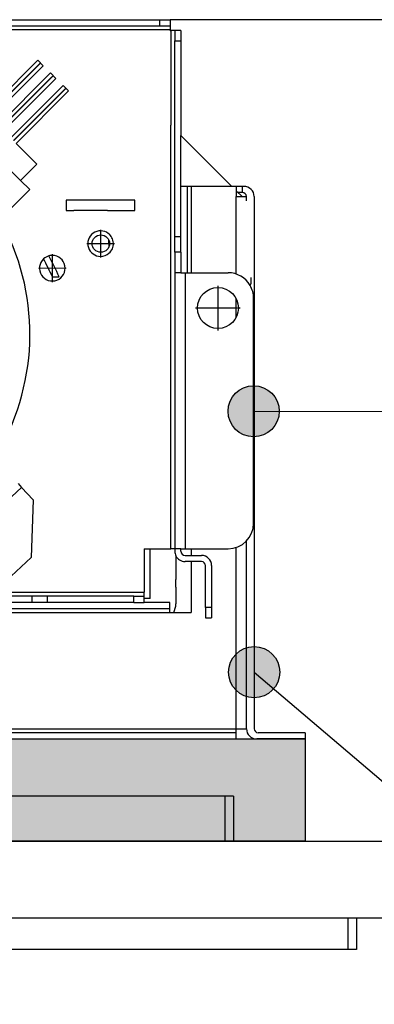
# Model space of a CAD drawing. Header units: inches. Extents: x -7205 to -1528, y -2875 to 5222.
# Tile 8 of 104: x -5863 to -5794, y -2595 to -2403. Entities that reach past the tile are written whole.
import ezdxf

# ---------------------------------------------------------------- set-up
doc = ezdxf.new("R2010")
doc.units = ezdxf.units.IN
doc.linetypes.add('DOT_CENTER', pattern=[14, 12, -1, 0, -1])
doc.layers.add('1', color=7, linetype='Continuous')
doc.dimstyles.get("Standard").update_dxf_attribs({"dimtxt": 0.18, "dimasz": 0.18, "dimexe": 0.18, "dimexo": 0.0625, "dimgap": 0.09, "dimtad": 0, "dimtih": 1, "dimtoh": 1, "dimdec": 4, "dimzin": 0, "dimdsep": 46, "dimtxsty": 'Standard', "dimcen": 0.09, "dimadec": 0, "dimazin": 0, "dimtfac": 1, "dimtdec": 4, "dimtofl": 0, "dimtmove": 0, "dimatfit": 3, "dimfxl": 1, "dimtolj": 1, "dimtzin": 0, "dimarcsym": 0})

msp = doc.modelspace()

# ---------------------------------------------------------------- hatches: boundary and pattern name
at = {"layer": '1'}
h = msp.add_hatch(color=7, dxfattribs=at)
edge = h.paths.add_edge_path()
edge.add_arc((-5817.2, -2479.39), 5, 0, 360)
h = msp.add_hatch(color=7, dxfattribs=at)
edge = h.paths.add_edge_path()
edge.add_arc((-5817.1, -2530.43), 5, 0, 360)
at = {"layer": '1', "linetype": 'Continuous'}
msp.add_hatch(color=2, dxfattribs=at).paths.add_polyline_path([(-5807.1, -2543.49), (-5807.1, -2563.49), (-5947.1, -2563.49), (-5947.1, -2543.49)])

# ---------------------------------------------------------------- linework, layer by layer
at = {"color": 7, "linetype": 'Continuous'}
for p, q in [((-5870.9, -2402.79), (-5835.53, -2402.79)), ((-5870.9, -2402.79), (-5835.53, -2402.79)), ((-5870.9, -2402.79), (-5835.53, -2402.79)), ((-5835.53, -2402.79), (-5835.5, -2402.79)), ((-5835.53, -2402.79), (-5835.5, -2402.79)), ((-5835.53, -2402.79), (-5835.5, -2402.79)), ((-5835.5, -2402.79), (-5833.5, -2402.79)), ((-5835.5, -2402.79), (-5833.5, -2402.79)), ((-5835.5, -2402.79), (-5833.5, -2402.79)), ((-5833.5, -2402.79), (-5833.5, -2403.99)), ((-5833.5, -2402.79), (-5833.5, -2403.99)), ((-5688.25, -2402.79), (-5833.5, -2402.79)), ((-5870.9, -2403.99), (-5835.5, -2403.99)), ((-5835.5, -2403.99), (-5833.5, -2403.99)), ((-5833.5, -2403.99), (-5833.5, -2404.79)), ((-5833.5, -2403.99), (-5833.5, -2404.79)), ((-5833.5, -2404.89), (-5833.5, -2404.79)), ((-5833.5, -2404.89), (-5833.5, -2404.79)), ((-5833.5, -2404.89), (-5833.4, -2404.89)), ((-5833.5, -2404.89), (-5833.4, -2404.89)), ((-5832.6, -2404.89), (-5833.4, -2404.89)), ((-5832.6, -2404.89), (-5833.4, -2404.89)), ((-5831.4, -2404.89), (-5832.6, -2404.89)), ((-5831.4, -2404.89), (-5832.6, -2404.89)), ((-5832.6, -2404.89), (-5832.6, -2406.89)), ((-5831.4, -2404.89), (-5831.4, -2406.89)), ((-5831.4, -2404.89), (-5831.4, -2406.89)), ((-5832.6, -2445.29), (-5832.6, -2406.89)), ((-5831.4, -2406.89), (-5831.4, -2425.44)), ((-5831.4, -2406.89), (-5831.4, -2425.44)), ((-5869.6, -2420.97), (-5859.35, -2410.72)), ((-5858.29, -2411.78), (-5859.35, -2410.72)), ((-5868.54, -2422.04), (-5858.29, -2411.78)), ((-5867.13, -2423.45), (-5856.87, -2413.2)), ((-5855.81, -2414.26), (-5856.87, -2413.2)), ((-5866.07, -2424.51), (-5855.81, -2414.26)), ((-5864.65, -2425.92), (-5854.4, -2415.67)), ((-5863.59, -2426.99), (-5853.34, -2416.73)), ((-5853.34, -2416.73), (-5854.4, -2415.67)), ((-5862.71, -2434.23), (-5876.85, -2420.09)), ((-5859.52, -2431.05), (-5863.59, -2426.99)), ((-5831.4, -2425.44), (-5821.45, -2435.39)), ((-5831.4, -2425.44), (-5821.45, -2435.39)), ((-5831.4, -2425.44), (-5821.45, -2435.39)), ((-5831.4, -2435.39), (-5831.4, -2425.44)), ((-5862.71, -2434.23), (-5859.52, -2431.05)), ((-5860.94, -2436), (-5862.71, -2434.23)), ((-5860.94, -2436), (-5864.9, -2439.96)), ((-5830.2, -2435.39), (-5831.4, -2435.39)), ((-5831.4, -2445.29), (-5831.4, -2435.39)), ((-5830.2, -2435.39), (-5831.4, -2435.39)), ((-5831.4, -2445.29), (-5831.4, -2435.39)), ((-5829.4, -2435.39), (-5830.2, -2435.39)), ((-5830.2, -2435.39), (-5830.2, -2452.29)), ((-5829.4, -2435.39), (-5830.2, -2435.39)), ((-5821.45, -2435.39), (-5829.4, -2435.39)), ((-5821.45, -2435.39), (-5829.4, -2435.39)), ((-5821.45, -2435.39), (-5829.4, -2435.39)), ((-5820.6, -2435.39), (-5821.45, -2435.39)), ((-5820.6, -2435.39), (-5821.45, -2435.39)), ((-5820.6, -2435.39), (-5821.45, -2435.39)), ((-5820.6, -2435.39), (-5820.6, -2436.24)), ((-5819.4, -2435.39), (-5820.6, -2435.39)), ((-5820.6, -2435.39), (-5820.6, -2436.24)), ((-5820.6, -2436.24), (-5820.6, -2436.59)), ((-5820.6, -2436.24), (-5820.6, -2436.59)), ((-5820.6, -2436.24), (-5819.45, -2437.39)), ((-5820.6, -2436.24), (-5819.45, -2437.39)), ((-5820.6, -2436.24), (-5819.45, -2437.39)), ((-5820.6, -2436.59), (-5820.6, -2437.39)), ((-5820.6, -2436.59), (-5820.6, -2437.39)), ((-5819.4, -2436.59), (-5820.25, -2436.59)), ((-5819.1, -2435.39), (-5819.4, -2435.39)), ((-5819.4, -2436.59), (-5819.4, -2435.39)), ((-5840.39, -2438.09), (-5853.79, -2438.09)), ((-5853.79, -2438.09), (-5853.79, -2440.09)), ((-5840.39, -2438.09), (-5853.79, -2438.09)), ((-5853.79, -2438.09), (-5853.79, -2440.09)), ((-5840.39, -2440.09), (-5840.39, -2438.09)), ((-5840.39, -2440.09), (-5840.39, -2438.09)), ((-5820.6, -2437.39), (-5818.6, -2437.39)), ((-5818.6, -2438.24), (-5818.6, -2437.39)), ((-5818.6, -2438.24), (-5818.6, -2437.39)), ((-5817.1, -2437.39), (-5817.1, -2541.49)), ((-5853.79, -2440.09), (-5852.34, -2440.09)), ((-5853.79, -2440.09), (-5852.34, -2440.09)), ((-5845.75, -2440.09), (-5852.34, -2440.09)), ((-5845.75, -2440.09), (-5840.39, -2440.09)), ((-5845.75, -2440.09), (-5840.39, -2440.09)), ((-5845.55, -2445.78), (-5845.5, -2447.28)), ((-5832.6, -2448.29), (-5832.6, -2445.29)), ((-5831.4, -2448.29), (-5831.4, -2445.29)), ((-5831.4, -2448.29), (-5831.4, -2445.29)), ((-5831.4, -2448.29), (-5832.6, -2448.29)), ((-5832.6, -2448.29), (-5832.6, -2452.29)), ((-5831.4, -2448.29), (-5831.4, -2452.29)), ((-5831.4, -2448.29), (-5831.4, -2452.29)), ((-5856.51, -2453.09), (-5855.19, -2453.09)), ((-5856.51, -2453.09), (-5855.19, -2453.09)), ((-5856.51, -2453.09), (-5855.19, -2453.09)), ((-5832.6, -2452.29), (-5832.6, -2506.29)), ((-5831.4, -2452.29), (-5832.6, -2452.29)), ((-5831.4, -2452.29), (-5830.6, -2452.29)), ((-5831.4, -2452.29), (-5830.6, -2452.29)), ((-5830.6, -2452.29), (-5822.2, -2452.29)), ((-5830.6, -2452.29), (-5822.2, -2452.29)), ((-5817.7, -2454.19), (-5817.7, -2453.19)), ((-5817.7, -2454.19), (-5817.7, -2453.19)), ((-5817.7, -2454.19), (-5817.7, -2453.19)), ((-5817.2, -2501.29), (-5817.2, -2457.29)), ((-5817.2, -2501.29), (-5817.2, -2457.29)), ((-5863.21, -2493.55), (-5862.52, -2494.28)), ((-5862.52, -2494.28), (-5860.27, -2496.69)), ((-5860.27, -2496.69), (-5860.67, -2508)), ((-5818.6, -2541.49), (-5818.6, -2504.75)), ((-5818.6, -2541.49), (-5818.6, -2504.75)), ((-5838.6, -2506.29), (-5837.4, -2506.29)), ((-5838.6, -2506.29), (-5838.6, -2514.79)), ((-5838.6, -2506.29), (-5837.4, -2506.29)), ((-5838.6, -2506.29), (-5838.6, -2514.79)), ((-5837.4, -2512.29), (-5837.4, -2506.29)), ((-5837.4, -2506.29), (-5833.4, -2506.29)), ((-5832.9, -2506.29), (-5833.4, -2506.29)), ((-5832.6, -2506.29), (-5832.9, -2506.29)), ((-5832.6, -2506.29), (-5832.9, -2506.29)), ((-5832.6, -2506.29), (-5832.6, -2506.79)), ((-5832.4, -2506.29), (-5832.6, -2506.29)), ((-5831.4, -2506.29), (-5832.4, -2506.29)), ((-5831.4, -2506.29), (-5832.4, -2506.29)), ((-5832.4, -2507.66), (-5832.4, -2512.29)), ((-5832.4, -2507.66), (-5832.4, -2512.29)), ((-5831.4, -2506.79), (-5831.4, -2506.29)), ((-5831.4, -2506.29), (-5830.6, -2506.29)), ((-5831.4, -2506.79), (-5831.4, -2506.29)), ((-5831.4, -2506.29), (-5830.6, -2506.29)), ((-5830.6, -2506.29), (-5822.2, -2506.29)), ((-5830.6, -2506.29), (-5822.2, -2506.29)), ((-5830.6, -2507.59), (-5827.4, -2507.59)), ((-5830.6, -2507.59), (-5827.4, -2507.59)), ((-5829.4, -2506.29), (-5829.4, -2507.59)), ((-5829.4, -2506.29), (-5829.4, -2507.59)), ((-5866.52, -2513.45), (-5860.67, -2508)), ((-5827.4, -2508.79), (-5830.6, -2508.79)), ((-5827.4, -2508.79), (-5830.6, -2508.79)), ((-5829.4, -2508.79), (-5829.4, -2518.79)), ((-5829.4, -2508.79), (-5829.4, -2518.79)), ((-5826.6, -2517.79), (-5826.6, -2509.59)), ((-5826.6, -2517.79), (-5826.6, -2509.59)), ((-5825.4, -2509.59), (-5825.4, -2517.79)), ((-5825.4, -2509.59), (-5825.4, -2517.79)), ((-5837.4, -2513.83), (-5837.4, -2512.29)), ((-5837.4, -2513.83), (-5837.4, -2512.29)), ((-5832.4, -2513.8), (-5832.4, -2512.29)), ((-5832.4, -2513.8), (-5832.4, -2512.29)), ((-5832.4, -2513.8), (-5832.4, -2512.29)), ((-5832.4, -2513.8), (-5832.4, -2512.29)), ((-5860.5, -2515.59), (-5912.5, -2515.59)), ((-5857.5, -2515.59), (-5860.5, -2515.59)), ((-5857.5, -2515.59), (-5857.5, -2516.79)), ((-5840.6, -2515.59), (-5857.5, -2515.59)), ((-5840.6, -2515.59), (-5838.6, -2515.59)), ((-5838.6, -2515.59), (-5838.6, -2514.79)), ((-5838.6, -2516.79), (-5838.6, -2515.59)), ((-5837.4, -2515.74), (-5837.4, -2513.83)), ((-5837.4, -2515.74), (-5837.4, -2513.83)), ((-5832.4, -2513.8), (-5832.4, -2513.83)), ((-5832.4, -2513.8), (-5832.4, -2513.83)), ((-5832.4, -2513.8), (-5832.4, -2513.83)), ((-5832.4, -2513.8), (-5832.4, -2513.83)), ((-5832.4, -2513.83), (-5832.4, -2515.74)), ((-5832.4, -2513.83), (-5832.4, -2515.74)), ((-5832.4, -2513.83), (-5832.4, -2515.74)), ((-5832.4, -2513.83), (-5832.4, -2515.74)), ((-5860.5, -2516.79), (-5912.5, -2516.79)), ((-5860.5, -2516.79), (-5912.5, -2516.79)), ((-5857.5, -2516.79), (-5860.5, -2516.79)), ((-5857.5, -2516.79), (-5860.5, -2516.79)), ((-5840.6, -2516.79), (-5857.5, -2516.79)), ((-5840.6, -2516.79), (-5857.5, -2516.79)), ((-5840.6, -2516.79), (-5838.6, -2516.79)), ((-5840.6, -2516.79), (-5838.6, -2516.79)), ((-5837.4, -2516.04), (-5838.6, -2516.04)), ((-5837.4, -2516.04), (-5838.6, -2516.04)), ((-5833.6, -2516.79), (-5838.6, -2516.79)), ((-5837.4, -2516.04), (-5837.4, -2515.74)), ((-5833.6, -2517.99), (-5833.6, -2516.79)), ((-5832.4, -2515.74), (-5832.4, -2515.77)), ((-5832.4, -2515.74), (-5832.4, -2515.77)), ((-5832.4, -2515.74), (-5832.4, -2515.77)), ((-5832.4, -2515.77), (-5832.4, -2517.04)), ((-5832.4, -2515.77), (-5832.4, -2517.04)), ((-5933.6, -2517.99), (-5833.6, -2517.99)), ((-5833.6, -2518.79), (-5833.6, -2517.99)), ((-5833.6, -2518.79), (-5832.8, -2518.79)), ((-5833.6, -2518.79), (-5832.8, -2518.79)), ((-5832.8, -2518.79), (-5829.4, -2518.79)), ((-5832.8, -2518.79), (-5829.4, -2518.79)), ((-5826.6, -2517.79), (-5826.6, -2519.79)), ((-5825.4, -2517.79), (-5825.4, -2519.79)), ((-5826.6, -2519.79), (-5825.4, -2519.79)), ((-5820.6, -2542.29), (-5933.6, -2542.29)), ((-5820.6, -2542.29), (-5820.6, -2541.49)), ((-5820.6, -2541.49), (-5818.6, -2541.49)), ((-5820.6, -2543.49), (-5820.6, -2542.29)), ((-5807.1, -2542.29), (-5816.3, -2542.29)), ((-5807.1, -2542.29), (-5807.1, -2543.49)), ((-5933.6, -2543.49), (-5820.6, -2543.49)), ((-5807.1, -2543.49), (-5816.6, -2543.49)), ((-5822.8, -2554.69), (-5932.4, -2554.69)), ((-5821.1, -2554.69), (-5822.8, -2554.69)), ((-5821.1, -2554.69), (-5821.1, -2563.49)), ((-5998.2, -2563.49), (-5398.2, -2563.49)), ((-5956.4, -2578.49), (-5798.8, -2578.49)), ((-5956.4, -2578.49), (-5798.8, -2578.49)), ((-5798.8, -2578.49), (-5797.1, -2578.49)), ((-5798.8, -2578.49), (-5797.1, -2578.49)), ((-5797.1, -2578.49), (-5797.1, -2584.69)), ((-5797.1, -2578.49), (-5398.2, -2578.49)), ((-5798.8, -2584.69), (-5956.4, -2584.69)), ((-5797.1, -2584.69), (-5798.8, -2584.69))]:
    msp.add_line(p, q, dxfattribs=at)
at = {"color": 126, "linetype": 'Continuous', "true_color": 0x008060}
for p, q in [((-5835.5, -2403.99), (-5835.5, -2402.79)), ((-5833.5, -2404.79), (-5870.9, -2404.79)), ((-5833.5, -2404.79), (-5870.9, -2404.79)), ((-5833.4, -2404.89), (-5833.4, -2423.44)), ((-5833.4, -2404.89), (-5833.4, -2423.44)), ((-5832.6, -2406.89), (-5831.4, -2406.89)), ((-5833.4, -2506.29), (-5833.4, -2423.44)), ((-5829.4, -2435.39), (-5829.4, -2452.29)), ((-5820.6, -2443.89), (-5820.6, -2437.39)), ((-5820.6, -2443.89), (-5820.6, -2437.39)), ((-5820.6, -2450.48), (-5820.6, -2443.89)), ((-5820.6, -2450.48), (-5820.6, -2443.89)), ((-5831.4, -2445.29), (-5832.6, -2445.29)), ((-5820.6, -2452.55), (-5820.6, -2450.48)), ((-5820.6, -2452.55), (-5820.6, -2450.48)), ((-5830.6, -2452.29), (-5830.6, -2454.47)), ((-5830.6, -2452.29), (-5830.6, -2454.47)), ((-5830.6, -2454.47), (-5830.6, -2506.29)), ((-5830.6, -2454.47), (-5830.6, -2506.29)), ((-5820.6, -2460.97), (-5820.6, -2457.4)), ((-5820.6, -2460.97), (-5820.6, -2457.4)), ((-5862.52, -2494.28), (-5871.3, -2502.46)), ((-5820.6, -2541.49), (-5820.6, -2506.02)), ((-5820.6, -2541.49), (-5820.6, -2506.02)), ((-5935.6, -2514.79), (-5838.6, -2514.79)), ((-5860.5, -2515.59), (-5860.5, -2516.79)), ((-5840.6, -2516.79), (-5840.6, -2515.59)), ((-5933.6, -2518.79), (-5833.6, -2518.79)), ((-5825.4, -2517.79), (-5826.6, -2517.79)), ((-5825.4, -2517.79), (-5826.6, -2517.79)), ((-5933.6, -2541.49), (-5820.6, -2541.49)), ((-5822.8, -2554.69), (-5822.8, -2563.49)), ((-5798.8, -2578.49), (-5798.8, -2584.69))]:
    msp.add_line(p, q, dxfattribs=at)
at = {"color": 7, "linetype": 'Continuous'}
for centre, radius in [((-5847.05, -2446.59), 1.7), ((-5847.05, -2446.59), 1.7), ((-5847.05, -2446.59), 1.7), ((-5824.18, -2459.19), 4), ((-5824.18, -2459.19), 4)]:
    msp.add_circle(centre, radius, dxfattribs=at)
for centre, radius, start, end in [((-5819.4, -2437.39), 0.8, 0, 90), ((-5819.1, -2437.39), 2, 0, 90), ((-5906.9, -2464.29), 46, 328.1217, 27.4172), ((-5847.09, -2446.59), 2.5, 53.2035, 270), ((-5847.09, -2446.59), 2.5, 310.7965, 53.2035), ((-5847.09, -2446.59), 2.5, 310.7965, 53.2035), ((-5856.53, -2451.4), 2.5, 133.1167, 90), ((-5856.53, -2451.4), 2.5, 105.0975, 133.1167), ((-5856.53, -2451.4), 2.5, 105.0975, 133.1167), ((-5932.5, -2488.43), 83.81, 24.9473, 27.6237), ((-5932.5, -2488.43), 83.81, 24.9473, 27.6237), ((-5932.5, -2488.43), 83.81, 24.9473, 27.6237), ((-5856.53, -2451.4), 2.5, 90, 105.0975), ((-5932.41, -2488.16), 84.81, 24.4285, 27.5087), ((-5932.41, -2488.16), 84.81, 24.4285, 27.5087), ((-5932.41, -2488.16), 84.81, 24.4285, 27.5087), ((-5847.09, -2446.59), 2.5, 270, 310.7965), ((-5822.2, -2457.29), 5, 30.305, 90), ((-5822.2, -2457.29), 5, 30.305, 90), ((-5818.7, -2454.19), 1, 324.7614, 0), ((-5818.7, -2454.19), 1, 324.7614, 0), ((-5818.7, -2454.19), 1, 324.7614, 0), ((-5822.2, -2457.29), 5, 0, 30.305), ((-5822.2, -2457.29), 5, 0, 30.305), ((-5822.2, -2501.29), 5, 270, 0), ((-5822.2, -2501.29), 5, 270, 0), ((-5830.6, -2506.79), 2, 180, 205.8415), ((-5830.6, -2506.79), 2, 205.8415, 270), ((-5830.6, -2506.79), 2, 205.8415, 270), ((-5830.6, -2506.79), 0.8, 180, 270), ((-5830.6, -2506.79), 0.8, 180, 270), ((-5827.4, -2509.59), 2, 0, 90), ((-5827.4, -2509.59), 2, 0, 90), ((-5827.4, -2509.59), 0.8, 0, 90), ((-5827.4, -2509.59), 0.8, 0, 90), ((-5836.4, -2517.04), 4, 334.0886, 0), ((-5836.4, -2517.04), 4, 334.0886, 0), ((-5816.6, -2541.49), 2, 180, 270), ((-5816.3, -2541.49), 0.8, 180, 270)]:
    msp.add_arc(centre, radius, start, end, dxfattribs=at)
at = {"layer": '1', "color": 7, "linetype": 'Continuous'}
for p, q in [((-5947.1, -2543.49), (-5807.1, -2543.49)), ((-5807.1, -2543.49), (-5807.1, -2563.49)), ((-5807.1, -2563.49), (-5947.1, -2563.49))]:
    msp.add_line(p, q, dxfattribs=at)
at = {"layer": '1', "color": 30, "linetype": 'DOT_CENTER', "true_color": 0xff8000, "const_width": 0.25}
for points in [[(-5869.07, -2421.51), (-5858.82, -2411.25)], [(-5866.6, -2423.98), (-5856.34, -2413.73)], [(-5864.12, -2426.45), (-5853.87, -2416.2)], [(-5847.09, -2443.84), (-5847.09, -2449.34)], [(-5847.05, -2444.72), (-5847.05, -2448.46)], [(-5844.34, -2446.59), (-5849.84, -2446.59)], [(-5845.18, -2446.59), (-5848.92, -2446.59)], [(-5856.53, -2448.65), (-5856.53, -2454.15)], [(-5853.78, -2451.4), (-5859.28, -2451.4)], [(-5824.18, -2454.79), (-5824.18, -2463.59)], [(-5824.18, -2454.79), (-5824.18, -2463.59)], [(-5819.78, -2459.19), (-5828.58, -2459.19)], [(-5819.78, -2459.19), (-5828.58, -2459.19)]]:
    msp.add_lwpolyline(points, dxfattribs=at)
at = {"layer": '1', "color": 7}
for centre in [(-5817.2, -2479.39), (-5817.1, -2530.43)]:
    msp.add_circle(centre, 5, dxfattribs=at)

# ---------------------------------------------------------------- leaders
at = {"layer": '1', "color": 7, "linetype": 'Continuous', "has_arrowhead": 0}
for points in [[(-5817.2, -2479.39), (-5660.04, -2479.48)], [(-5817.1, -2530.43), (-5605.29, -2711.06)]]:
    msp.add_leader(points, dimstyle='Standard', dxfattribs=at)

doc.saveas('drawing.dxf')
